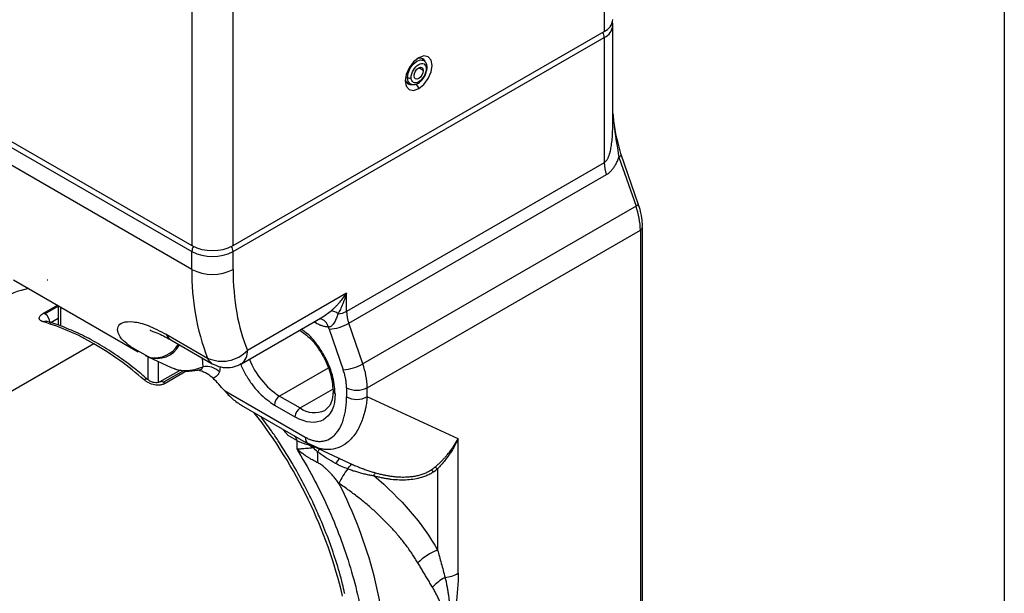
# Model space of a CAD drawing. Header units: millimetres. Extents: x 13 to 546, y 13 to 419.
# Tile 38 of 44: x 501 to 546, y 298 to 324. Entities that reach past the tile are written whole.
import ezdxf

# ---------------------------------------------------------------- set-up
doc = ezdxf.new("R2010")
doc.units = ezdxf.units.MM
doc.header["$LTSCALE"] = 2
doc.linetypes.add('SLD-Solid', pattern=[0])
doc.layers.add('TEXT', color=140, linetype='SLD-Solid', lineweight=25)

msp = doc.modelspace()

# ---------------------------------------------------------------- linework, layer by layer
for p, q in [((527.8098, 338.2698), (527.8098, 323.2998)), ((508.9536, 328.4729), (508.9536, 313.5029)), ((510.8392, 313.5029), (510.8392, 328.4729)), ((491.9831, 323.2998), (508.9536, 313.5029)), ((510.8392, 313.5029), (527.8098, 323.2998)), ((528.2003, 319.1165), (528.2003, 323.5719)), ((491.9831, 323.0277), (508.9536, 313.2308)), ((510.8392, 313.2308), (527.8098, 323.0277)), ((527.8098, 323.0277), (527.8098, 317.2967)), ((508.9536, 312.4142), (491.9831, 322.2111)), ((519.5925, 321.9503), (519.4501, 322.0798)), ((519.5367, 321.5178), (519.3245, 321.6403)), ((518.7292, 321.2196), (518.8086, 321.1875)), ((518.7947, 320.9443), (518.978, 320.8858)), ((518.9924, 320.8817), (518.978, 320.8858)), ((519.205, 320.8947), (519.3245, 320.6877)), ((528.4789, 317.5578), (529.2607, 315.3009)), ((529.3648, 315.4099), (528.583, 317.6669)), ((527.8098, 317.2967), (516.0247, 310.4933)), ((516.1242, 309.949), (527.9093, 316.7524)), ((529.2607, 315.3009), (516.7684, 308.0893)), ((529.5574, 314.3482), (529.5573, 314.3526)), ((529.5574, 289.0051), (529.5574, 314.3482)), ((516.9675, 307.0006), (529.4597, 314.2122)), ((529.4597, 314.2122), (529.4597, 288.8691)), ((508.9536, 312.4142), (508.9536, 313.2308)), ((510.8392, 312.4142), (510.8392, 313.2308)), ((500.793, 311.9386), (506.4962, 308.6462)), ((502.3449, 311.9419), (502.3642, 311.9423)), ((516.0247, 311.325), (511.4921, 308.7084)), ((516.0247, 310.4933), (516.0247, 311.325)), ((502.1666, 310.4038), (502.8091, 310.7747)), ((502.2361, 310.3757), (502.8456, 310.7276)), ((502.8456, 310.7536), (502.8456, 309.8561)), ((502.9432, 310.6973), (502.9432, 309.8228)), ((502.4718, 309.9675), (502.8456, 310.1833)), ((511.2159, 308.098), (514.9423, 310.2491)), ((514.9411, 310.2509), (515.3163, 310.5133)), ((514.6105, 309.9641), (514.5295, 310.0108)), ((514.6035, 310.0535), (514.6105, 309.9641)), ((516.7684, 308.0893), (516.1242, 309.949)), ((507.7831, 309.444), (509.6687, 308.3555)), ((515.2312, 309.6768), (515.8754, 307.8171)), ((504.4753, 309.0108), (493.2177, 302.5119)), ((506.1148, 308.8955), (507.0338, 308.3872)), ((507.9971, 309.1865), (509.8827, 308.098)), ((506.9203, 308.4267), (506.9554, 308.4095)), ((506.9502, 307.3667), (506.9502, 308.4119)), ((506.9554, 308.4095), (508.0095, 307.922)), ((507.4216, 307.2407), (507.4216, 308.1939)), ((508.0132, 307.9311), (508.1868, 307.8641)), ((509.4657, 307.9582), (509.4418, 308.3525)), ((510.2542, 307.9554), (510.2148, 307.7223)), ((508.4269, 307.8032), (507.4906, 307.2627)), ((508.5779, 307.7777), (507.6573, 307.2462)), ((508.7219, 307.7684), (507.7268, 307.1939)), ((509.2705, 307.8026), (509.2681, 307.8043)), ((515.1834, 307.8992), (512.9606, 306.616)), ((510.4402, 306.8736), (514.1391, 304.7382)), ((512.9606, 306.616), (513.9034, 306.0718)), ((513.9034, 306.0718), (515.3971, 306.9341)), ((516.0247, 307.0006), (516.0247, 306.5797)), ((516.9675, 306.5797), (516.9675, 307.0006)), ((521.1293, 304.655), (516.9675, 306.5797)), ((511.2061, 306.2059), (514.2772, 304.433)), ((512.7249, 306.2078), (513.6677, 305.6635)), ((513.3622, 304.8103), (513.1244, 305.0769)), ((513.7486, 304.5872), (513.3622, 304.8103)), ((513.7486, 304.5872), (513.7486, 304.1999)), ((514.2229, 304.4768), (514.8331, 304.208)), ((514.2772, 304.433), (514.2951, 304.4237)), ((514.4643, 304.3355), (516.1329, 303.5638)), ((521.1293, 298.5089), (521.1293, 304.655)), ((516.1347, 303.5673), (516.301, 303.488)), ((520.1865, 303.2875), (520.1865, 299.5703))]:
    msp.add_line(p, q)
at = {"flags": 128}
for points in [[(519.3245, 322.103), (519.09, 321.9138), (518.8912, 321.6456), (518.7584, 321.3393), (518.7117, 321.0416), (518.7584, 320.7977), (518.8912, 320.6448), (519.09, 320.6062), (519.3245, 320.6877)], [(518.8086, 321.1875), (518.842, 321.4003), (518.9369, 321.6192), (519.079, 321.8109), (519.2466, 321.9461), (519.4142, 322.0044), (519.5563, 321.9768), (519.5939, 321.949)], [(519.3245, 320.6877), (519.559, 320.877), (519.7579, 321.1451), (519.8907, 321.4514), (519.9374, 321.7491), (519.8907, 321.993), (519.7579, 322.1459), (519.559, 322.1846), (519.3245, 322.103)], [(519.1124, 321.2729), (519.1285, 321.376), (519.1745, 321.482), (519.2434, 321.5748), (519.3245, 321.6403), (519.4057, 321.6686), (519.4745, 321.6552), (519.5205, 321.6023), (519.5367, 321.5178)], [(519.5367, 321.5178), (519.5205, 321.4148), (519.4745, 321.3087), (519.4057, 321.2159), (519.3245, 321.1504), (519.2434, 321.1222), (519.1745, 321.1356), (519.1285, 321.1885), (519.1124, 321.2729)], [(518.978, 320.8858), (518.9369, 320.9039), (518.842, 321.0132), (518.8086, 321.1875)], [(528.4789, 317.5578), (528.5208, 317.5843), (528.553, 317.6099), (528.5743, 317.6334), (528.5838, 317.654), (528.583, 317.6669)], [(529.3648, 315.4099), (529.3656, 315.3971), (529.3561, 315.3765), (529.3348, 315.3529), (529.3026, 315.3274), (529.2607, 315.3009)], [(506.8238, 308.4748), (507.02, 308.3911), (507.0338, 308.3872)], [(516.0871, 303.2859), (516.114, 303.3337), (516.1426, 303.3771), (516.1719, 303.4149), (516.2012, 303.4459), (516.2295, 303.4693), (516.2561, 303.4843), (516.2802, 303.4906), (516.301, 303.488)], [(515.9481, 297.5846), (515.9434, 297.6019), (515.9429, 297.6029)]]:
    msp.add_lwpolyline(points, dxfattribs=at)
for centre, radius, start, end in [((527.5331, 323.9107), 0.6706, 294.37466, 354.3052), ((527.3238, 323.0096), 0.4864, 2.12362, 30.97784), ((527.5473, 323.6276), 0.6549, 293.63368, 355.67467), ((519.3793, 321.8238), 0.2645, 22.32891, 119.48335), ((519.6429, 321.6554), 0.0664, 293.78462, 351.90669), ((518.9819, 321.1349), 0.2656, 180.7721, 282.7629), ((518.8844, 321.3818), 0.2086, 248.69388, 297.08878), ((529.4954, 317.3236), 1.6858, 180.91568, 199.80853), ((526.0885, 314.1583), 3.3717, 0.91568, 19.80853), ((529.3905, 314.3649), 0.1676, 294.37466, 354.3052), ((509.8964, 315.3226), 2.0494, 242.60967, 297.39033), ((509.4476, 313.2105), 0.4943, 148.98313, 177.64704), ((510.3453, 313.2105), 0.4943, 2.35296, 31.01687), ((509.8964, 315.0504), 2.0494, 242.60967, 297.39033), ((519.7039, 312.2158), 10.7521, 178.94263, 201.04058), ((509.8964, 314.2338), 2.0494, 242.60967, 297.39033), ((502.4473, 307.0609), 4.5793, 102.11214, 119.87726), ((502.1101, 310.1633), 0.2471, 59.31938, 76.76567), ((501.9601, 309.9442), 0.5123, 2.60548, 57.39452), ((515.2981, 310.0052), 0.5084, 48.10021, 87.9481), ((515.5866, 311.3021), 0.9198, 273.18364, 298.44511), ((517.7103, 310.5202), 1.6858, 180.91568, 199.80853), ((502.28, 309.8495), 0.1886, 75.09686, 122.47692), ((499.2395, 300.1023), 10.3332, 59.55615, 73.47464), ((514.6907, 309.6497), 0.5236, 13.55357, 78.69522), ((515.08, 311.774), 2.1027, 274.12309, 299.7766), ((508.2605, 309.6231), 0.5099, 200.55948, 238.89744), ((496.9569, 296.1483), 14.8986, 48.79303, 59.69297), ((507.3509, 309.5224), 1.1811, 250.43373, 331.564), ((507.2523, 309.6238), 1.2558, 259.97723, 329.70998), ((510.3351, 309.7991), 1.59, 245.21957, 316.68918), ((510.8243, 308.6428), 0.671, 305.77215, 5.61392), ((509.6152, 307.1255), 0.846, 44.86106, 100.17203), ((510.1461, 308.5345), 0.5099, 200.55948, 238.89764), ((514.8392, 309.5463), 3.4808, 200.787, 237.33532), ((515.7242, 309.9143), 2.1027, 274.12309, 299.7766), ((513.5963, 306.9467), 3.3717, 0.91568, 19.80853), ((506.8679, 307.2461), 0.1467, 63.31212, 130.87649), ((507.5607, 307.1194), 0.1594, 52.68907, 116.5325), ((507.4623, 306.9144), 0.3848, 46.59272, 59.56398), ((494.4813, 292.8354), 21.2545, 41.33632, 43.38739), ((513.2366, 306.1845), 0.5123, 122.60548, 177.39452), ((515.5675, 306.8722), 0.1593, 183.37022, 247.32948), ((516.4961, 307.9104), 1.0247, 242.60967, 297.39033), ((516.4961, 307.4895), 1.0247, 242.60967, 297.39033), ((494.4233, 292.3236), 22.0328, 13.49815, 37.8985), ((514.1794, 305.6402), 0.5123, 122.60548, 177.39452), ((514.5673, 306.9986), 1.1401, 234.38242, 294.30712), ((514.5629, 306.0485), 1.6729, 240.87101, 259.24137), ((514.469, 304.7036), 0.3317, 174.01368, 234.67414), ((515.162, 303.8018), 0.8171, 141.62337, 146.08675), ((515.3661, 303.6599), 0.7795, 137.66257, 148.48396), ((465.7808, 301.8083), 48.973, 2.04712, 2.64397), ((515.9736, 303.3295), 0.4928, 120.62395, 156.00649), ((518.6009, 301.2684), 3.2233, 141.25191, 155.17067), ((517.5323, 302.9012), 0.2757, 132.65807, 164.3491), ((519.7132, 302.8921), 0.3877, 42.08391, 62.4093), ((519.9332, 302.9898), 0.3909, 49.61031, 70.94943), ((497.6013, 293.3433), 20.3168, 1.58562, 27.1742), ((521.0237, 297.3156), 2.4051, 110.3711, 136.13425), ((520.2907, 300.0288), 1.7358, 277.97907, 298.88899), ((521.4563, 296.5005), 2.0319, 117.07201, 137.63702)]:
    msp.add_arc(centre, radius, start, end)
for points, knots in [([(528.1894, 323.5802), (528.1935, 323.6049), (528.203, 323.6621), (528.1782, 323.715), (528.1642, 323.745)], [0, 0, 0, 0, 0.433732, 1, 1, 1, 1]), ([(518.9794, 321.1961), (518.9794, 321.4161), (519.134, 321.684), (519.515, 321.9039), (519.6697, 321.8146), (519.6697, 321.5946)], [0, 0, 0, 0, 0.5, 0.5, 1, 1, 1, 1]), ([(519.7086, 321.646), (519.7075, 321.676), (519.7052, 321.7368), (519.6823, 321.8193), (519.6463, 321.8935), (519.6108, 321.9311), (519.5929, 321.9499)], [0, 0, 0, 0, 0.2432927, 0.4918473, 0.7445062, 1, 1, 1, 1]), ([(518.9785, 320.8856), (519.0189, 320.8778), (519.0958, 320.863), (519.243, 320.899), (519.3767, 320.981), (519.5018, 321.1084), (519.6023, 321.2526), (519.6691, 321.4057), (519.7032, 321.5422), (519.7068, 321.6106), (519.7086, 321.646)], [0, 0, 0, 0, 0.1202105, 0.2286282, 0.41582, 0.5248243, 0.6581493, 0.8160655, 0.9048158, 1, 1, 1, 1]), ([(519.6697, 321.5946), (519.6697, 321.4889), (519.6333, 321.3665), (519.5039, 321.1423), (519.4161, 321.0496), (519.233, 320.944), (519.1452, 320.9353), (519.0157, 321.01), (518.9794, 321.0904), (518.9794, 321.1961)], [0, 0, 0, 0, 0.25, 0.25, 0.5, 0.5, 0.75, 0.75, 1, 1, 1, 1]), ([(528.5841, 317.6618), (528.4957, 317.9828), (528.3317, 318.5776), (528.2446, 319.2091), (528.207, 319.5256), (528.2003, 319.5819)], [0, 0, 0, 0, 0.4906961, 0.9093179, 1, 1, 1, 1]), ([(528.2003, 319.5428), (528.2237, 319.3135), (528.2894, 318.6696), (528.4046, 317.9933), (528.4789, 317.5578)], [0, 0, 0, 0, 0.35597706, 1, 1, 1, 1]), ([(527.8098, 317.2967), (527.8204, 317.3034), (527.8418, 317.317), (527.8723, 317.3446), (527.9017, 317.3776), (527.93, 317.4162), (527.957, 317.4605), (527.9827, 317.5104), (528.0071, 317.5658), (528.0303, 317.6267), (528.052, 317.6932), (528.0725, 317.7652), (528.1049, 317.8975), (528.1422, 318.1056), (528.1755, 318.4022), (528.1967, 318.7453), (528.1991, 318.9874), (528.2003, 319.1165)], [0, 0, 0, 0, 0.0231078, 0.046693, 0.0711573, 0.096861, 0.1241156, 0.1531825, 0.1842777, 0.2175774, 0.2532254, 0.2913389, 0.3320137, 0.461819, 0.6159675, 0.795204, 1, 1, 1, 1]), ([(527.9093, 316.7524), (527.9293, 316.7645), (527.9693, 316.7889), (528.0268, 316.8325), (528.0822, 316.8812), (528.1355, 316.9355), (528.1867, 316.9952), (528.2527, 317.0829), (528.3293, 317.2065), (528.4115, 317.3731), (528.456, 317.4951), (528.4789, 317.5578)], [0, 0, 0, 0, 0.0766897, 0.1535498, 0.2309676, 0.3093221, 0.3889789, 0.4702862, 0.6378668, 0.813746, 1, 1, 1, 1]), ([(529.5498, 314.3517), (529.551, 314.4234), (529.5545, 314.6299), (529.4945, 314.96), (529.4245, 315.244), (529.3726, 315.3815), (529.3619, 315.4099)], [0, 0, 0, 0, 0.2147347, 0.6187342, 0.921184, 1, 1, 1, 1]), ([(515.3163, 310.5133), (515.346, 310.5391), (515.4081, 310.593), (515.5016, 310.6823), (515.5995, 310.7827), (515.7145, 310.9105), (515.8622, 311.089), (515.9646, 311.2378), (516.0247, 311.325)], [0, 0, 0, 0, 0.110148, 0.2300088, 0.3596412, 0.4990918, 0.7063667, 1, 1, 1, 1]), ([(516.0247, 311.325), (516.0087, 311.2722), (515.9788, 311.1739), (515.9326, 311.0403), (515.8916, 310.9296), (515.8315, 310.7782), (515.7509, 310.5946), (515.6733, 310.4502), (515.6376, 310.3837)], [0, 0, 0, 0, 0.1575195, 0.2934535, 0.4078022, 0.5005662, 0.7700542, 1, 1, 1, 1]), ([(502.1787, 310.0086), (502.1636, 310.0133), (502.1335, 310.0226), (502.0943, 310.0392), (502.0601, 310.0576), (502.0215, 310.0846), (501.987, 310.1226), (501.9709, 310.1741), (501.9798, 310.2296), (502.0163, 310.288), (502.0765, 310.3473), (502.1366, 310.385), (502.1666, 310.4038)], [0, 0, 0, 0, 0.0628841, 0.125204, 0.1874789, 0.2502294, 0.3757355, 0.5000371, 0.625652, 0.7496284, 0.8751303, 1, 1, 1, 1]), ([(515.6376, 310.3837), (515.625, 310.3491), (515.6004, 310.282), (515.5615, 310.1822), (515.5208, 310.0888), (515.4745, 309.9972), (515.4211, 309.9115), (515.3628, 309.8442), (515.3063, 309.8013), (515.253, 309.7763), (515.2177, 309.7737), (515.1998, 309.7724)], [0, 0, 0, 0, 0.1344064, 0.2611082, 0.380878, 0.4945387, 0.6244144, 0.7445667, 0.828749, 0.9131067, 1, 1, 1, 1]), ([(506.9316, 307.3731), (506.7305, 307.5452), (506.2749, 307.9352), (505.5458, 308.467), (504.7514, 308.9764), (503.947, 309.4138), (503.1417, 309.7626), (502.5995, 309.9676), (502.3323, 310.0303), (502.3281, 310.0312)], [0, 0, 0, 0, 0.1341974, 0.3040486, 0.4755567, 0.6483634, 0.8222816, 0.9972573, 1, 1, 1, 1]), ([(506.1515, 308.8801), (506.0335, 308.9707), (505.7583, 309.1819), (505.5548, 309.5087), (505.5419, 309.8098), (505.7714, 310.0107), (506.2454, 310.0485), (506.925, 309.8916), (507.4962, 309.5936), (507.7831, 309.444)], [0, 0, 0, 0, 0.1142559, 0.266426, 0.4095833, 0.5568223, 0.7045127, 0.8516231, 1, 1, 1, 1]), ([(515.1998, 309.7724), (515.1766, 309.774), (515.1302, 309.7772), (515.0588, 309.7887), (514.9861, 309.805), (514.8877, 309.834), (514.7625, 309.8817), (514.6612, 309.9366), (514.6105, 309.9641)], [0, 0, 0, 0, 0.1251238, 0.2499386, 0.3748065, 0.500089, 0.7499387, 1, 1, 1, 1]), ([(507.0499, 309.6505), (507.0502, 309.6416), (507.051, 309.6151), (507.3421, 309.5331), (507.7605, 309.312), (507.9881, 309.1918)], [0, 0, 0, 0, 0.1879315, 0.5583927, 1, 1, 1, 1]), ([(513.8839, 309.6381), (514.052, 309.5169), (514.4385, 309.2381), (514.9459, 308.5232), (515.3333, 307.6642), (515.3834, 307.1289), (515.4085, 306.8613)], [0, 0, 0, 0, 0.2042284, 0.4694853, 0.7347425, 1, 1, 1, 1]), ([(515.5062, 306.7252), (515.4816, 307.0065), (515.4438, 307.4392), (515.2145, 308.0656), (514.9774, 308.5433), (514.6822, 308.9851), (514.3441, 309.4009), (514.088, 309.5848), (513.9559, 309.6797)], [0, 0, 0, 0, 0.2666487, 0.4101904, 0.5567782, 0.703366, 0.8469077, 1, 1, 1, 1]), ([(506.5024, 308.6569), (506.4085, 308.7045), (506.2683, 308.7756), (506.1805, 308.8541), (506.1515, 308.8801)], [0, 0, 0, 0, 0.6696829, 1, 1, 1, 1]), ([(508.1868, 307.8641), (508.2107, 307.8544), (508.3597, 307.7934), (508.6736, 307.7808), (509.0865, 307.8194), (509.3395, 307.912), (509.4657, 307.9582)], [0, 0, 0, 0, 0.0621001, 0.3872183, 0.6941857, 1, 1, 1, 1]), ([(509.2731, 307.8037), (509.3012, 307.8116), (509.3582, 307.8277), (509.4245, 307.8804), (509.452, 307.9324), (509.4657, 307.9582)], [0, 0, 0, 0, 0.3262121, 0.6644284, 1, 1, 1, 1]), ([(509.8833, 308.0983), (510.0104, 308.0393), (510.2712, 307.9181), (510.6957, 307.9096), (511.018, 307.986), (511.1713, 308.079), (511.2129, 308.1042)], [0, 0, 0, 0, 0.2994891, 0.6142166, 0.8954952, 1, 1, 1, 1]), ([(511.1714, 308.0985), (511.1762, 308.0848), (511.2384, 307.908), (511.42, 307.5746), (511.7086, 307.1305), (512.1384, 306.6187), (512.4938, 306.3697), (512.7249, 306.2078)], [0, 0, 0, 0, 0.0172241, 0.2220435, 0.4268628, 0.627426, 1, 1, 1, 1]), ([(508.1591, 307.8641), (508.2802, 307.8319), (508.5046, 307.7723), (508.9128, 307.749), (509.1749, 307.7908), (509.3401, 307.8172)], [0, 0, 0, 0, 0.302346, 0.5600367, 1, 1, 1, 1]), ([(509.214, 307.8252), (509.2501, 307.8155), (509.4012, 307.7751), (509.661, 307.6627), (509.8387, 307.5114), (509.9275, 307.4357)], [0, 0, 0, 0, 0.1355808, 0.5676128, 1, 1, 1, 1]), ([(510.2148, 307.7223), (510.2073, 307.7047), (510.1921, 307.6697), (510.1646, 307.6224), (510.1336, 307.5792), (510.0874, 307.5279), (510.0215, 307.474), (509.9589, 307.4485), (509.9275, 307.4357)], [0, 0, 0, 0, 0.1246793, 0.2489219, 0.3733073, 0.498413, 0.7486515, 1, 1, 1, 1]), ([(516.0247, 307.0006), (516.0242, 307.0324), (516.0233, 307.096), (516.016, 307.1945), (516.0042, 307.295), (515.982, 307.4313), (515.9439, 307.6054), (515.8982, 307.7465), (515.8754, 307.8171)], [0, 0, 0, 0, 0.1251631, 0.2499538, 0.3747937, 0.5001037, 0.7499539, 1, 1, 1, 1]), ([(507.7268, 307.1939), (507.7103, 307.1852), (507.6776, 307.1677), (507.623, 307.1476), (507.5647, 307.1323), (507.4832, 307.1191), (507.3752, 307.1151), (507.2425, 307.131), (507.1109, 307.1647), (506.9861, 307.2153), (506.8696, 307.279), (506.8045, 307.331), (506.7719, 307.3571)], [0, 0, 0, 0, 0.0626697, 0.1247715, 0.187039, 0.2502001, 0.3741762, 0.4998533, 0.6240481, 0.7495094, 0.8746487, 1, 1, 1, 1]), ([(507.49, 307.2623), (507.4525, 307.2469), (507.3754, 307.2153), (507.2253, 307.2269), (507.0669, 307.2789), (506.9784, 307.3443), (506.933, 307.3779)], [0, 0, 0, 0, 0.2278452, 0.46941823, 0.72802709, 1, 1, 1, 1]), ([(510.4402, 306.8736), (510.5563, 306.7415), (510.6795, 306.6148), (510.88, 306.4373), (510.9495, 306.3803), (511.0962, 306.2727), (511.1739, 306.2219), (511.255, 306.1787)], [0, 0, 0, 0, 0.5, 0.5, 0.75, 0.75, 1, 1, 1, 1]), ([(514.1391, 304.7382), (514.1621, 304.7253), (514.2081, 304.6995), (514.2771, 304.6658), (514.3458, 304.6359), (514.4143, 304.6101), (514.5203, 304.5763), (514.6627, 304.5463), (514.8387, 304.5383), (515.0104, 304.5611), (515.2356, 304.6362), (515.4362, 304.7769), (515.6069, 304.9733), (515.7205, 305.1504), (515.8171, 305.352), (515.8941, 305.5712), (515.9531, 305.8043), (515.9943, 306.0484), (516.02, 306.3064), (516.0231, 306.4882), (516.0247, 306.5797)], [0, 0, 0, 0, 0.0197848, 0.0395567, 0.0593635, 0.0792528, 0.0992716, 0.152709, 0.2072785, 0.2654692, 0.3254168, 0.4533727, 0.5203531, 0.5892773, 0.6583407, 0.7289026, 0.7960332, 0.8633586, 0.9312325, 1, 1, 1, 1]), ([(516.9675, 306.5797), (516.9621, 306.5257), (516.952, 306.4234), (516.9321, 306.2818), (516.9115, 306.159), (516.8912, 306.0546), (516.8533, 305.8813), (516.7906, 305.6532), (516.6471, 305.2637), (516.4193, 304.8511), (516.0626, 304.4672), (515.6538, 304.2305), (515.2852, 304.1613), (515.0093, 304.1747), (514.8302, 304.2049), (514.6509, 304.2566), (514.4721, 304.3275), (514.3539, 304.3917), (514.2951, 304.4237)], [0, 0, 0, 0, 0.0325, 0.0615651, 0.0871954, 0.1093908, 0.1281512, 0.1993342, 0.2623775, 0.4071117, 0.5330938, 0.6633742, 0.7829109, 0.8274612, 0.8713301, 0.9146306, 0.9574802, 1, 1, 1, 1]), ([(515.4085, 306.8613), (515.3911, 306.6511), (515.3567, 306.235), (515.1426, 306.0507), (515.0366, 305.9596)], [0, 0, 0, 0, 0.505163, 1, 1, 1, 1]), ([(513.6215, 303.4036), (513.3861, 303.7959), (513.0562, 304.3457), (512.5449, 305.0998), (512.276, 305.4634), (512.115, 305.6812)], [0, 0, 0, 0, 0.49975, 0.7004871, 1, 1, 1, 1]), ([(513.6243, 304.8099), (513.6547, 304.7783), (513.7029, 304.7282), (513.7418, 304.6481), (513.7464, 304.6068), (513.7486, 304.5872)], [0, 0, 0, 0, 0.471005, 0.74789, 1, 1, 1, 1]), ([(514.484, 304.2576), (514.4574, 304.2745), (514.4053, 304.3078), (514.3273, 304.357), (514.2758, 304.3892), (514.2506, 304.405)], [0, 0, 0, 0, 0.34580547, 0.67892755, 1, 1, 1, 1]), ([(520.0608, 303.3593), (520.091, 303.3851), (520.1527, 303.4377), (520.2464, 303.5231), (520.3429, 303.6156), (520.4415, 303.716), (520.5418, 303.8245), (520.6562, 303.9566), (520.7945, 304.1299), (520.9626, 304.3651), (521.0701, 304.5521), (521.1293, 304.655)], [0, 0, 0, 0, 0.074987, 0.1531797, 0.2346027, 0.3192783, 0.407226, 0.4984632, 0.6282443, 0.7954235, 1, 1, 1, 1]), ([(521.1293, 304.655), (521.1065, 304.6071), (521.0625, 304.5147), (520.9939, 304.3847), (520.9279, 304.2673), (520.8651, 304.1622), (520.8063, 304.0689), (520.7522, 303.9869), (520.6611, 303.8541), (520.5301, 303.6783), (520.357, 303.4695), (520.2419, 303.3467), (520.1865, 303.2875)], [0, 0, 0, 0, 0.092021, 0.177249, 0.2556836, 0.3273249, 0.3921727, 0.450227, 0.501488, 0.679047, 0.8452137, 1, 1, 1, 1]), ([(513.7486, 304.1999), (513.7709, 304.2005), (513.8141, 304.2016), (513.8822, 304.2052), (513.9489, 304.2096), (514.0136, 304.2147), (514.1001, 304.222), (514.2106, 304.232), (514.3468, 304.245), (514.4394, 304.2535), (514.484, 304.2576)], [0, 0, 0, 0, 0.1152462, 0.2229588, 0.3231571, 0.4158653, 0.5011139, 0.6795321, 0.8456256, 1, 1, 1, 1]), ([(514.7225, 303.5577), (514.6885, 303.5744), (514.6195, 303.6085), (514.5161, 303.6633), (514.4113, 303.7221), (514.3057, 303.7852), (514.1853, 303.862), (514.0492, 303.9562), (513.8969, 304.0715), (513.7993, 304.156), (513.7486, 304.1999)], [0, 0, 0, 0, 0.0935181, 0.1902704, 0.2902532, 0.3934563, 0.4998648, 0.6530876, 0.8198648, 1, 1, 1, 1]), ([(513.7486, 304.1999), (514.0025, 303.768), (514.5104, 302.9044), (515.1709, 301.546), (515.7472, 300.1578), (516.2209, 298.7511), (516.5855, 297.355), (516.8325, 295.997), (516.963, 294.6928), (516.9809, 293.4534), (516.8739, 292.2951), (516.7509, 291.5197), (516.6327, 291.1646), (516.6231, 291.1359)], [0, 0, 0, 0, 0.098182, 0.1963753, 0.2969213, 0.3974901, 0.4980361, 0.5986048, 0.6967809, 0.7949802, 0.8931563, 0.9913556, 1, 1, 1, 1]), ([(515.5234, 303.5299), (515.3845, 303.6045), (515.249, 303.684), (514.9791, 303.8612), (514.8454, 303.9601), (514.7016, 304.0674)], [0, 0, 0, 0, 0.5, 0.5, 1, 1, 1, 1]), ([(515.6756, 302.6219), (515.6334, 302.6774), (515.5523, 302.7842), (515.4286, 302.9342), (515.31, 303.0686), (515.1967, 303.1876), (515.0892, 303.2912), (514.9881, 303.3798), (514.8937, 303.4532), (514.807, 303.5129), (514.7492, 303.5435), (514.7225, 303.5577)], [0, 0, 0, 0, 0.1570978, 0.3024911, 0.4362144, 0.5583285, 0.6689268, 0.7681464, 0.856185, 0.9333285, 1, 1, 1, 1]), ([(516.301, 303.488), (516.3636, 303.4608), (516.4818, 303.4095), (516.6514, 303.3409), (516.8232, 303.2748), (516.9982, 303.2121), (517.1768, 303.1528), (517.2918, 303.1195), (517.3455, 303.1039)], [0, 0, 0, 0, 0.1877524, 0.3543488, 0.4998266, 0.6877845, 0.8543911, 1, 1, 1, 1]), ([(515.9382, 297.5934), (515.908, 297.7342), (515.8019, 298.2282), (515.5494, 299.0751), (515.1961, 300.1018), (514.8328, 300.998), (514.4746, 301.7876), (514.092, 302.5638), (513.7912, 303.1007), (513.6215, 303.4036)], [0, 0, 0, 0, 0.0728519, 0.2556462, 0.4310857, 0.5957996, 0.7135076, 0.8384074, 1, 1, 1, 1]), ([(516.0871, 303.2859), (516.1521, 303.2631), (516.2798, 303.2185), (516.4714, 303.159), (516.6685, 303.1035), (516.8692, 303.0533), (517.071, 303.0093), (517.2033, 302.9865), (517.2668, 302.9756)], [0, 0, 0, 0, 0.1733172, 0.3399407, 0.5002285, 0.6799757, 0.8463507, 1, 1, 1, 1]), ([(517.2668, 302.9756), (517.3214, 302.9612), (517.4293, 302.9327), (517.5914, 302.8958), (517.7513, 302.8639), (517.909, 302.8375), (518.1395, 302.806), (518.4394, 302.782), (518.8026, 302.7864), (519.1441, 302.8256), (519.427, 302.8917), (519.6546, 302.9715), (519.836, 303.0527), (519.9461, 303.119), (520.001, 303.152)], [0, 0, 0, 0, 0.0602478, 0.1191163, 0.1766719, 0.2329859, 0.2881344, 0.4221311, 0.548755, 0.6686649, 0.7833093, 0.8564984, 0.9284684, 1, 1, 1, 1]), ([(517.3455, 303.1039), (517.4046, 303.0879), (517.5209, 303.0565), (517.695, 303.0166), (517.865, 302.9829), (518.0308, 302.9559), (518.1923, 302.9353), (518.3492, 302.9211), (518.5014, 302.9131), (518.6488, 302.9113), (518.8167, 302.9162), (519.0033, 302.9322), (519.2058, 302.9648), (519.3968, 303.0114), (519.5755, 303.0722), (519.7424, 303.1456), (519.8429, 303.2058), (519.8928, 303.2358)], [0, 0, 0, 0, 0.0707699, 0.1391541, 0.2052028, 0.2689717, 0.3305227, 0.3899244, 0.4472533, 0.5025947, 0.556043, 0.6363419, 0.7133874, 0.7876862, 0.8598029, 0.9303546, 1, 1, 1, 1]), ([(519.8928, 303.2358), (519.9221, 303.2552), (519.9807, 303.2941), (520.034, 303.3375), (520.0608, 303.3593)], [0, 0, 0, 0, 0.49899827, 1, 1, 1, 1]), ([(520.001, 303.152), (520.0332, 303.1733), (520.0977, 303.2161), (520.1568, 303.2637), (520.1865, 303.2875)], [0, 0, 0, 0, 0.4992503, 1, 1, 1, 1]), ([(519.2897, 298.9823), (519.2498, 299.048), (519.1699, 299.1798), (519.0422, 299.3751), (518.9083, 299.5698), (518.7675, 299.7633), (518.6202, 299.9558), (518.4662, 300.1472), (518.3055, 300.3373), (518.1382, 300.5262), (517.9641, 300.7136), (517.7258, 300.959), (517.4141, 301.2596), (517.0185, 301.6109), (516.5964, 301.956), (516.1493, 302.2957), (515.8346, 302.5124), (515.6756, 302.6219)], [0, 0, 0, 0, 0.0464175, 0.0932205, 0.1404212, 0.1880311, 0.2360616, 0.2845238, 0.3334286, 0.3827863, 0.4326073, 0.4829014, 0.581836, 0.6829524, 0.7863132, 0.8919774, 1, 1, 1, 1]), ([(520.1865, 299.5703), (520.2144, 299.4707), (520.2716, 299.2666), (520.3571, 298.9571), (520.4447, 298.6361), (520.5022, 298.42), (520.5316, 298.3097)], [0, 0, 0, 0, 0.2333522, 0.4778008, 0.7333492, 1, 1, 1, 1]), ([(519.955, 297.8696), (519.917, 297.9334), (519.8419, 298.0595), (519.7285, 298.2492), (519.6165, 298.4362), (519.5061, 298.6204), (519.3975, 298.8017), (519.3253, 298.9227), (519.2897, 298.9823)], [0, 0, 0, 0, 0.1782162, 0.3517963, 0.5207517, 0.685095, 0.8448395, 1, 1, 1, 1]), ([(521.1293, 298.5089), (521.1293, 298.0449), (521.0925, 297.5556), (520.9582, 296.5618), (520.8605, 296.0544), (520.7387, 295.5383)], [0, 0, 0, 0, 0.5, 0.5, 1, 1, 1, 1]), ([(520.5316, 298.3097), (520.5461, 298.2484), (520.5751, 298.1253), (520.6132, 297.9373), (520.6474, 297.7464), (520.6774, 297.5527), (520.7032, 297.3565), (520.7246, 297.1581), (520.748, 296.883), (520.7659, 296.5164), (520.7681, 296.043), (520.7488, 295.7111), (520.7387, 295.5383)], [0, 0, 0, 0, 0.0702696, 0.1410107, 0.2121543, 0.2836349, 0.3553903, 0.4273621, 0.4994965, 0.6524749, 0.8190706, 1, 1, 1, 1]), ([(520.7387, 295.5383), (520.7308, 295.6028), (520.715, 295.7314), (520.6833, 295.9229), (520.646, 296.1122), (520.6026, 296.2994), (520.5533, 296.4843), (520.4982, 296.6668), (520.4373, 296.8468), (520.3708, 297.0242), (520.2986, 297.199), (520.221, 297.3711), (520.1379, 297.5402), (520.0498, 297.7067), (519.9866, 297.8153), (519.955, 297.8696)], [0, 0, 0, 0, 0.0793264, 0.1581467, 0.2364886, 0.31438, 0.3918496, 0.4689266, 0.5456404, 0.622021, 0.6980988, 0.7739043, 0.8494688, 0.9248235, 1, 1, 1, 1])]:
    msp.add_open_spline(points, degree=3, knots=knots)
for points in [[(510.8392, 312.4142), (510.8392, 311.0187), (511.0605, 309.7627), (511.4921, 308.7084)], [(515.2312, 309.6768), (515.2201, 309.7088), (515.2097, 309.7404), (515.1998, 309.7724)], [(515.5062, 306.7252), (515.5062, 305.5535), (514.6824, 305.0778), (513.6677, 305.6635)], [(514.7016, 304.0674), (514.6313, 304.1312), (514.559, 304.1947), (514.484, 304.2576)], [(516.0871, 303.2859), (515.8902, 303.355), (515.7028, 303.4335), (515.5234, 303.5299)], [(517.2668, 302.9756), (518.5199, 301.9305), (519.5071, 300.7793), (520.1865, 299.5703)]]:
    msp.add_open_spline(points, degree=3)
at = {"layer": 'TEXT'}
msp.add_line((546.1, 419.1), (546.1, 12.7), dxfattribs=at)

doc.saveas('drawing.dxf')
